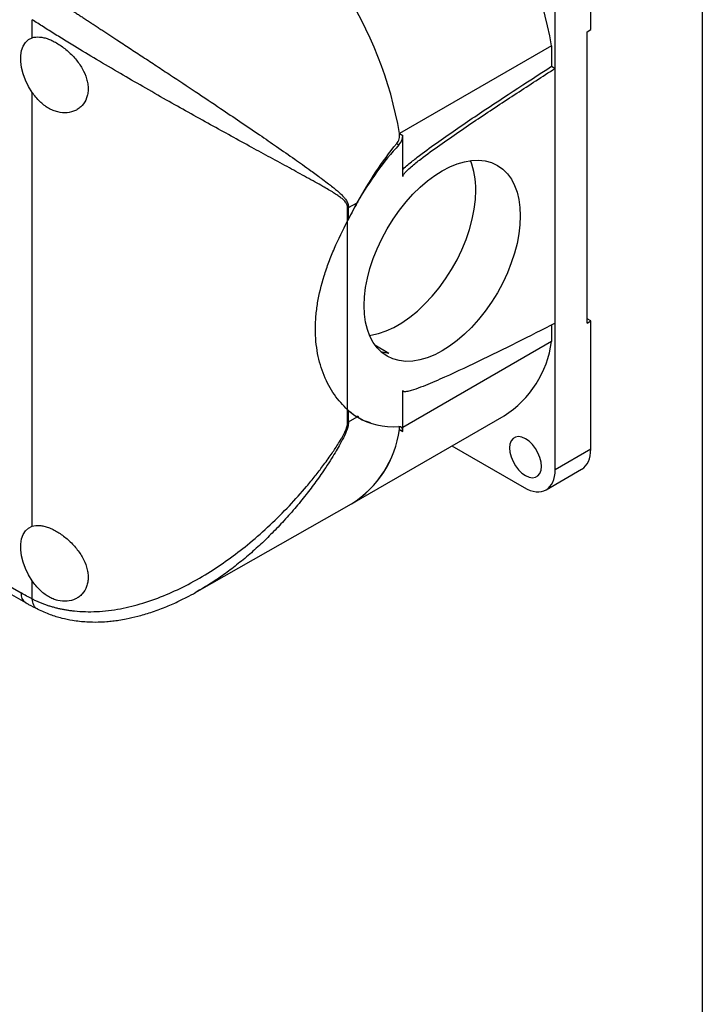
# Model space of a CAD drawing. Header units: millimetres. Extents: x 13 to 546, y 13 to 419.
# Tile 18 of 19: x 481 to 546, y 251 to 345. Entities that reach past the tile are written whole.
import ezdxf

# ---------------------------------------------------------------- set-up
doc = ezdxf.new("R2010")
doc.units = ezdxf.units.MM
doc.header["$LTSCALE"] = 2
doc.linetypes.add('SLD-Solid', pattern=[0])
doc.layers.add('TEXT', color=140, linetype='SLD-Solid', lineweight=25)

msp = doc.modelspace()

# ---------------------------------------------------------------- linework, layer by layer
for p, q in [((535.469, 344.341), (535.469, 356.546)), ((532.075, 340.643), (532.075, 354.586)), ((482.224, 343.555), (482.224, 345.278)), ((535.116, 344.137), (535.469, 344.341)), ((535.116, 316.374), (535.116, 344.137)), ((531.731, 342.793), (517.235, 334.425)), ((531.731, 342.793), (531.731, 340.841)), ((531.731, 340.841), (532.075, 340.643)), ((532.075, 316.358), (532.075, 340.643)), ((482.224, 297.012), (482.224, 338.353)), ((517.235, 334.425), (517.555, 334.24)), ((517.555, 330.353), (517.555, 334.24)), ((516.965, 333.474), (517.178, 333.351)), ((512.377, 327.37), (513.204, 327.842)), ((513.198, 327.846), (513.306, 327.908)), ((513.252, 327.941), (513.306, 327.908)), ((513.259, 327.935), (513.306, 327.908)), ((512.29, 326.113), (512.29, 327.323)), ((512.377, 326.284), (512.377, 327.37)), ((512.29, 308.12), (512.29, 326.113)), ((531.731, 316.184), (531.731, 314.605)), ((532.075, 302.414), (532.075, 316.358)), ((535.469, 316.578), (535.116, 316.782)), ((535.116, 316.374), (535.469, 316.578)), ((535.469, 304.373), (535.469, 316.578)), ((531.731, 314.605), (517.555, 306.422)), ((514.89, 314.283), (516.217, 313.517)), ((517.555, 306.052), (517.555, 309.939)), ((517.555, 309.883), (517.604, 309.855)), ((512.29, 306.91), (512.29, 308.12)), ((512.377, 306.956), (512.377, 308.043)), ((512.377, 306.956), (513.204, 307.429)), ((512.712, 299.166), (527.207, 307.534)), ((513.306, 307.494), (513.198, 307.432)), ((513.306, 307.494), (513.252, 307.399)), ((517.235, 306.237), (517.555, 306.052)), ((522.236, 304.664), (529.105, 300.699)), ((532.075, 302.414), (535.469, 304.373)), ((531.205, 300.491), (534.599, 302.45)), ((464.394, 300.337), (481.164, 290.656)), ((464.144, 299.805), (481.578, 289.74)), ((497.957, 290.787), (512.663, 299.138)), ((482.224, 290.087), (482.224, 291.81)), ((497.951, 290.798), (497.742, 290.678))]:
    msp.add_line(p, q)
at = {"flags": 128}
for points in [[(482.224, 338.353), (481.879, 338.922), (481.591, 339.518), (481.368, 340.126), (481.215, 340.728), (481.138, 341.309), (481.138, 341.853), (481.215, 342.345), (481.368, 342.771), (481.591, 343.121), (481.879, 343.385), (482.224, 343.555)], [(514.383, 315.199), (514.506, 315.216), (515.224, 315.37), (515.96, 315.621), (516.709, 315.965), (517.461, 316.399), (518.209, 316.919), (518.946, 317.519), (519.663, 318.193), (520.354, 318.935), (521.012, 319.736), (521.629, 320.588), (522.2, 321.483), (522.718, 322.412), (523.178, 323.365), (523.576, 324.331), (523.908, 325.302), (524.169, 326.268), (524.357, 327.217), (524.471, 328.141), (524.509, 329.031)], [(515.425, 313.677), (515.571, 313.634), (516.217, 313.517)], [(530.767, 302.718), (530.729, 303.13), (530.617, 303.566), (530.435, 304.004), (530.195, 304.421), (529.906, 304.796), (529.585, 305.112), (529.247, 305.351), (528.909, 305.502), (528.587, 305.558), (528.299, 305.515), (528.058, 305.376), (527.877, 305.148), (527.765, 304.842), (527.727, 304.473), (527.765, 304.06), (527.877, 303.624), (528.058, 303.187), (528.299, 302.77), (528.587, 302.394), (528.909, 302.079), (529.247, 301.84), (529.585, 301.688), (529.906, 301.633), (530.195, 301.676), (530.435, 301.815), (530.617, 302.043), (530.729, 302.349), (530.767, 302.718)], [(482.224, 291.81), (481.879, 292.379), (481.591, 292.975), (481.368, 293.583), (481.215, 294.185), (481.138, 294.766), (481.138, 295.31), (481.215, 295.802), (481.368, 296.228), (481.591, 296.578), (481.879, 296.842), (482.224, 297.012)]]:
    msp.add_lwpolyline(points, dxfattribs=at)
for centre, radius, start, end in [((495.457, 336.6), 36.798, 9.68786, 57.07578), ((480.962, 328.232), 36.798, 9.68786, 57.07578), ((480.962, 328.232), 36.798, 9.68786, 57.07578), ((517.253, 329.183), 7.258, 358.79693, 21.53478), ((511.393, 329.096), 1.987, 296.84216, 299.68881), ((521.824, 315.96), 9.999, 302.5734, 352.21235), ((511.393, 308.682), 1.987, 296.84216, 299.68881), ((507.343, 307.586), 9.984, 302.202, 352.23276), ((507.256, 307.642), 10.077, 302.44865, 351.98611), ((482.145, 290.548), 0.988, 173.7394, 234.77301)]:
    msp.add_arc(centre, radius, start, end)
for centre, major_axis, ratio, start_param, end_param in [((516.918, 333.873), (0.451, 0.779), 0.578348, 4.347363, 5.498546), ((522.372, 322.917), (9.022, 15.576), 0.578348, 1.20577, 1.583241), ((522.372, 322.917), (9.022, 15.576), 0.578348, 1.589306, 1.698224), ((522.416, 322.892), (9.078, 15.543), 0.580731, 1.591409, 1.689626), ((522.372, 322.917), (9.022, 15.576), 0.578348, 3.015682, 3.124601), ((522.416, 322.892), (9.078, 15.543), 0.580731, 3.028486, 3.126704), ((522.372, 322.917), (9.022, 15.576), 0.578348, 3.130666, 3.508136), ((516.918, 305.685), (0.451, 0.779), 0.578348, 5.498546, 6.649729), ((532.5, 306.088), (-2.1, 3.637), 0.577382, 3.141575, 3.927089), ((529.105, 304.128), (-2.1, 3.637), 0.577382, 2.356293, 3.927089)]:
    msp.add_ellipse(centre, major_axis=major_axis, ratio=ratio, start_param=start_param, end_param=end_param)
msp.add_ellipse((521.309, 322.306), major_axis=(5.263, 9.086), ratio=0.578348)
for points, knots in [([(483.73, 347.662), (483.83, 347.596), (484.03, 347.464), (484.337, 347.262), (484.649, 347.058), (484.966, 346.849), (485.289, 346.638), (485.616, 346.424), (485.948, 346.206), (486.286, 345.986), (486.628, 345.762), (486.974, 345.535), (487.325, 345.305), (487.681, 345.073), (488.041, 344.838), (488.405, 344.599), (488.773, 344.358), (489.145, 344.115), (489.52, 343.869), (489.9, 343.62), (490.563, 343.186), (491.523, 342.557), (492.792, 341.724), (494.095, 340.866), (495.766, 339.763), (497.826, 338.397), (500.027, 336.924), (502.069, 335.547), (503.85, 334.336), (505.598, 333.137), (506.946, 332.199), (508.017, 331.443), (508.867, 330.834), (509.655, 330.257), (510.232, 329.822), (510.63, 329.521), (510.951, 329.264), (511.295, 328.977), (511.597, 328.71), (511.858, 328.452), (512.058, 328.219), (512.19, 328.024), (512.273, 327.864), (512.332, 327.703), (512.37, 327.541), (512.374, 327.425), (512.377, 327.37)], [0, 0, 0, 0, 0.010436, 0.020898, 0.031388, 0.041909, 0.052465, 0.063059, 0.073695, 0.084374, 0.095101, 0.105879, 0.116709, 0.127596, 0.138542, 0.149551, 0.160624, 0.171764, 0.182975, 0.194259, 0.205619, 0.241895, 0.27925, 0.317752, 0.357465, 0.428747, 0.505272, 0.565071, 0.629207, 0.687736, 0.752687, 0.781669, 0.814436, 0.856638, 0.882267, 0.891316, 0.910789, 0.927479, 0.941389, 0.956635, 0.969472, 0.976683, 0.983285, 0.989326, 0.99487, 1, 1, 1, 1]), ([(512.29, 327.323), (512.289, 327.348), (512.288, 327.397), (512.279, 327.468), (512.265, 327.539), (512.244, 327.608), (512.218, 327.676), (512.17, 327.777), (512.085, 327.907), (511.921, 328.091), (511.674, 328.305), (511.337, 328.547), (510.932, 328.808), (510.462, 329.092), (509.881, 329.426), (509.185, 329.815), (508.137, 330.394), (506.734, 331.157), (504.986, 332.107), (503.13, 333.12), (501.226, 334.165), (499.203, 335.282), (497.146, 336.426), (494.987, 337.643), (492.819, 338.88), (490.583, 340.173), (488.386, 341.466), (486.723, 342.464), (485.622, 343.136), (485.015, 343.51), (484.423, 343.877), (483.848, 344.238), (483.289, 344.592), (482.746, 344.94), (482.398, 345.166), (482.224, 345.278)], [0, 0, 0, 0, 0.002241, 0.00455, 0.00694, 0.009424, 0.012013, 0.014719, 0.021703, 0.029716, 0.043526, 0.060125, 0.077991, 0.098437, 0.121467, 0.151124, 0.182975, 0.244567, 0.308242, 0.368255, 0.432194, 0.492519, 0.556774, 0.617593, 0.682319, 0.743825, 0.808862, 0.871278, 0.89005, 0.908671, 0.927155, 0.945516, 0.963768, 0.981924, 1, 1, 1, 1]), ([(482.224, 343.555), (482.438, 343.625), (482.674, 343.649), (483.064, 343.617), (483.201, 343.595), (483.479, 343.53), (483.621, 343.486), (483.911, 343.379), (484.061, 343.315), (484.361, 343.168), (484.511, 343.085), (484.959, 342.812), (485.261, 342.592), (485.687, 342.227), (485.825, 342.099), (486.092, 341.83), (486.222, 341.688), (486.589, 341.253), (486.805, 340.948), (487.17, 340.305), (487.31, 339.982), (487.456, 339.491), (487.493, 339.326), (487.543, 339.005), (487.555, 338.847), (487.556, 338.538), (487.543, 338.385), (487.494, 338.092), (487.457, 337.952), (487.313, 337.553), (487.169, 337.311), (486.898, 337.01), (486.799, 336.919), (486.584, 336.757), (486.467, 336.686), (486.101, 336.509), (485.832, 336.435), (485.259, 336.386), (484.965, 336.41), (484.513, 336.522), (484.361, 336.572), (484.063, 336.695), (483.916, 336.769), (483.626, 336.938), (483.481, 337.036), (483.202, 337.251), (483.067, 337.367), (482.679, 337.745), (482.438, 338.036), (482.224, 338.353)], [0, 0, 0, 0, 0.0625, 0.0625, 0.09375, 0.09375, 0.125, 0.125, 0.15625, 0.15625, 0.1875, 0.1875, 0.25, 0.25, 0.28125, 0.28125, 0.3125, 0.3125, 0.375, 0.375, 0.4375, 0.4375, 0.46875, 0.46875, 0.5, 0.5, 0.53125, 0.53125, 0.5625, 0.5625, 0.625, 0.625, 0.65625, 0.65625, 0.6875, 0.6875, 0.75, 0.75, 0.8125, 0.8125, 0.84375, 0.84375, 0.875, 0.875, 0.90625, 0.90625, 0.9375, 0.9375, 1, 1, 1, 1]), ([(517.555, 331.007), (517.566, 331.019), (517.716, 331.185), (518.178, 331.577), (519.226, 332.426), (521.355, 333.963), (525.62, 336.884), (529.286, 339.259), (531.731, 340.841)], [0, 0, 0, 0, 0.0025, 0.034666, 0.099014, 0.227721, 0.485145, 1, 1, 1, 1]), ([(517.555, 330.353), (517.555, 330.398), (517.58, 330.452), (517.636, 330.546), (517.668, 330.589), (517.769, 330.714), (517.839, 330.788), (518.056, 331.005), (518.204, 331.137), (518.651, 331.521), (518.952, 331.759), (519.86, 332.458), (520.468, 332.898), (522.294, 334.196), (523.515, 335.026), (525.958, 336.664), (527.181, 337.469), (529.628, 339.066), (530.851, 339.857), (532.075, 340.643)], [0, 0, 0, 0, 0.007813, 0.007813, 0.015625, 0.015625, 0.03125, 0.03125, 0.0625, 0.0625, 0.125, 0.125, 0.25, 0.25, 0.5, 0.5, 0.75, 0.75, 1, 1, 1, 1]), ([(516.965, 333.474), (517.071, 333.602), (517.153, 333.761), (517.248, 334.095), (517.26, 334.269), (517.235, 334.425)], [0, 0, 0, 0, 0.5, 0.5, 1, 1, 1, 1]), ([(513.204, 327.842), (513.781, 328.857), (514.372, 329.838), (515.615, 331.721), (516.266, 332.622), (516.965, 333.474)], [0, 0, 0, 0, 0.5, 0.5, 1, 1, 1, 1]), ([(512.29, 308.12), (511.83, 308.531), (511.408, 309.012), (510.657, 310.098), (510.328, 310.702), (509.919, 311.696), (509.798, 312.04), (509.591, 312.744), (509.503, 313.106), (509.292, 314.218), (509.22, 314.995), (509.219, 316.215), (509.237, 316.629), (509.309, 317.459), (509.362, 317.878), (509.573, 319.143), (509.781, 319.999), (510.188, 321.309), (510.339, 321.748), (510.667, 322.622), (510.843, 323.057), (511.407, 324.365), (511.83, 325.236), (512.29, 326.113)], [0, 0, 0, 0, 0.125, 0.125, 0.25, 0.25, 0.3125, 0.3125, 0.375, 0.375, 0.5, 0.5, 0.5625, 0.5625, 0.625, 0.625, 0.75, 0.75, 0.8125, 0.8125, 0.875, 0.875, 1, 1, 1, 1]), ([(512.29, 308.12), (511.83, 308.531), (511.408, 309.012), (510.657, 310.098), (510.328, 310.702), (509.919, 311.696), (509.798, 312.04), (509.591, 312.744), (509.503, 313.106), (509.292, 314.218), (509.22, 314.995), (509.219, 316.215), (509.237, 316.629), (509.309, 317.459), (509.362, 317.878), (509.573, 319.143), (509.781, 319.999), (510.188, 321.309), (510.339, 321.748), (510.667, 322.622), (510.843, 323.057), (511.407, 324.365), (511.83, 325.236), (512.29, 326.113)], [0, 0, 0, 0, 0.125, 0.125, 0.25, 0.25, 0.3125, 0.3125, 0.375, 0.375, 0.5, 0.5, 0.5625, 0.5625, 0.625, 0.625, 0.75, 0.75, 0.8125, 0.8125, 0.875, 0.875, 1, 1, 1, 1]), ([(532.075, 316.358), (530.851, 315.735), (529.627, 315.118), (527.18, 313.899), (525.957, 313.297), (523.512, 312.122), (522.291, 311.547), (520.464, 310.743), (519.856, 310.484), (518.949, 310.139), (518.647, 310.03), (518.201, 309.901), (518.053, 309.862), (517.837, 309.83), (517.766, 309.823), (517.666, 309.832), (517.634, 309.839), (517.579, 309.869), (517.555, 309.894), (517.555, 309.939)], [0, 0, 0, 0, 0.25, 0.25, 0.5, 0.5, 0.75, 0.75, 0.875, 0.875, 0.9375, 0.9375, 0.96875, 0.96875, 0.984375, 0.984375, 0.992187, 0.992187, 1, 1, 1, 1]), ([(482.224, 290.087), (482.325, 290.037), (482.528, 289.938), (482.838, 289.8), (483.154, 289.671), (483.476, 289.552), (483.803, 289.442), (484.136, 289.341), (484.474, 289.25), (484.817, 289.169), (485.166, 289.097), (485.519, 289.034), (485.878, 288.982), (486.809, 288.872), (488.383, 288.835), (490.583, 289.1), (492.819, 289.654), (494.983, 290.444), (497.139, 291.467), (499.835, 293.03), (503.14, 295.442), (506.146, 298.269), (508.134, 300.501), (509.183, 301.781), (509.967, 302.794), (510.686, 303.786), (511.268, 304.658), (511.673, 305.324), (511.921, 305.776), (512.085, 306.121), (512.183, 306.367), (512.246, 306.575), (512.283, 306.752), (512.288, 306.858), (512.29, 306.91)], [0, 0, 0, 0, 0.010558, 0.021137, 0.031739, 0.042368, 0.053026, 0.063716, 0.074441, 0.085204, 0.096007, 0.106853, 0.117745, 0.128686, 0.191014, 0.256276, 0.317841, 0.382337, 0.442955, 0.507436, 0.625677, 0.755283, 0.816921, 0.848848, 0.878493, 0.912222, 0.939863, 0.956452, 0.970287, 0.978306, 0.985291, 0.990582, 0.995453, 1, 1, 1, 1]), ([(512.377, 306.956), (512.359, 306.793), (512.311, 306.363), (511.991, 305.636), (511.608, 304.889), (511.194, 304.169), (510.738, 303.424), (510.098, 302.44), (509.29, 301.284), (508.3, 299.976), (507.239, 298.674), (506.113, 297.404), (504.991, 296.238), (503.845, 295.135), (502.661, 294.087), (501.422, 293.087), (500.128, 292.142), (498.977, 291.374), (498.22, 290.949), (497.951, 290.798)], [0, 0, 0, 0, 0.024704, 0.065068, 0.10418, 0.137064, 0.174749, 0.219725, 0.292376, 0.361583, 0.43772, 0.516589, 0.589345, 0.656002, 0.732507, 0.805698, 0.875604, 0.955834, 1, 1, 1, 1]), ([(514.475, 306.864), (514.348, 306.899), (513.906, 307.018), (513.496, 307.258), (513.204, 307.429)], [0, 0, 0, 0, 0.289697, 1, 1, 1, 1]), ([(517.235, 306.237), (517.246, 306.311), (517.262, 306.416), (517.223, 306.476), (517.211, 306.494)], [0, 0, 0, 0, 0.707874, 1, 1, 1, 1]), ([(482.224, 297.012), (482.438, 297.083), (482.674, 297.106), (483.064, 297.074), (483.201, 297.052), (483.479, 296.987), (483.621, 296.944), (483.911, 296.837), (484.061, 296.772), (484.361, 296.625), (484.511, 296.542), (484.959, 296.269), (485.261, 296.05), (485.687, 295.684), (485.825, 295.556), (486.092, 295.287), (486.222, 295.145), (486.589, 294.71), (486.805, 294.406), (487.17, 293.763), (487.31, 293.439), (487.456, 292.949), (487.493, 292.783), (487.543, 292.462), (487.555, 292.304), (487.556, 291.995), (487.543, 291.843), (487.494, 291.549), (487.457, 291.409), (487.313, 291.01), (487.169, 290.768), (486.898, 290.467), (486.799, 290.376), (486.584, 290.214), (486.467, 290.143), (486.101, 289.966), (485.832, 289.892), (485.259, 289.843), (484.965, 289.867), (484.513, 289.979), (484.361, 290.029), (484.063, 290.153), (483.916, 290.226), (483.626, 290.395), (483.481, 290.493), (483.202, 290.708), (483.067, 290.825), (482.679, 291.202), (482.438, 291.494), (482.224, 291.81)], [0, 0, 0, 0, 0.0625, 0.0625, 0.09375, 0.09375, 0.125, 0.125, 0.15625, 0.15625, 0.1875, 0.1875, 0.25, 0.25, 0.28125, 0.28125, 0.3125, 0.3125, 0.375, 0.375, 0.4375, 0.4375, 0.46875, 0.46875, 0.5, 0.5, 0.53125, 0.53125, 0.5625, 0.5625, 0.625, 0.625, 0.65625, 0.65625, 0.6875, 0.6875, 0.75, 0.75, 0.8125, 0.8125, 0.84375, 0.84375, 0.875, 0.875, 0.90625, 0.90625, 0.9375, 0.9375, 1, 1, 1, 1]), ([(482.763, 289.123), (482.743, 289.127), (482.563, 289.16), (482.333, 289.48), (482.26, 289.884), (482.224, 290.087)], [0, 0, 0, 0, 0.056262, 0.528131, 1, 1, 1, 1]), ([(482.757, 289.108), (483.144, 288.932), (483.883, 288.596), (485, 288.264), (486.163, 288.023), (487.322, 287.897), (488.415, 287.879), (489.247, 287.921), (489.909, 287.986), (490.529, 288.069), (491.321, 288.207), (492.337, 288.438), (493.574, 288.802), (494.845, 289.27), (496.05, 289.796), (497.093, 290.307), (497.73, 290.661), (498.021, 290.823)], [0, 0, 0, 0, 0.083917, 0.159885, 0.227924, 0.315153, 0.38479, 0.437137, 0.473704, 0.511658, 0.556316, 0.626154, 0.707505, 0.796118, 0.875181, 0.943072, 1, 1, 1, 1]), ([(481.578, 289.747), (481.679, 289.687), (482.068, 289.454), (482.459, 289.259), (482.75, 289.115)], [0, 0, 0, 0, 0.259104, 1, 1, 1, 1])]:
    msp.add_open_spline(points, degree=3, knots=knots)
for points in [[(512.29, 326.113), (512.32, 326.17), (512.349, 326.226), (512.377, 326.284)], [(512.377, 308.043), (512.349, 308.068), (512.32, 308.093), (512.29, 308.12)], [(482.224, 290.087), (481.871, 290.262), (481.518, 290.451), (481.164, 290.656)]]:
    msp.add_open_spline(points, degree=3)
at = {"layer": 'TEXT'}
msp.add_line((546.1, 419.1), (546.1, 12.7), dxfattribs=at)

doc.saveas('drawing.dxf')
